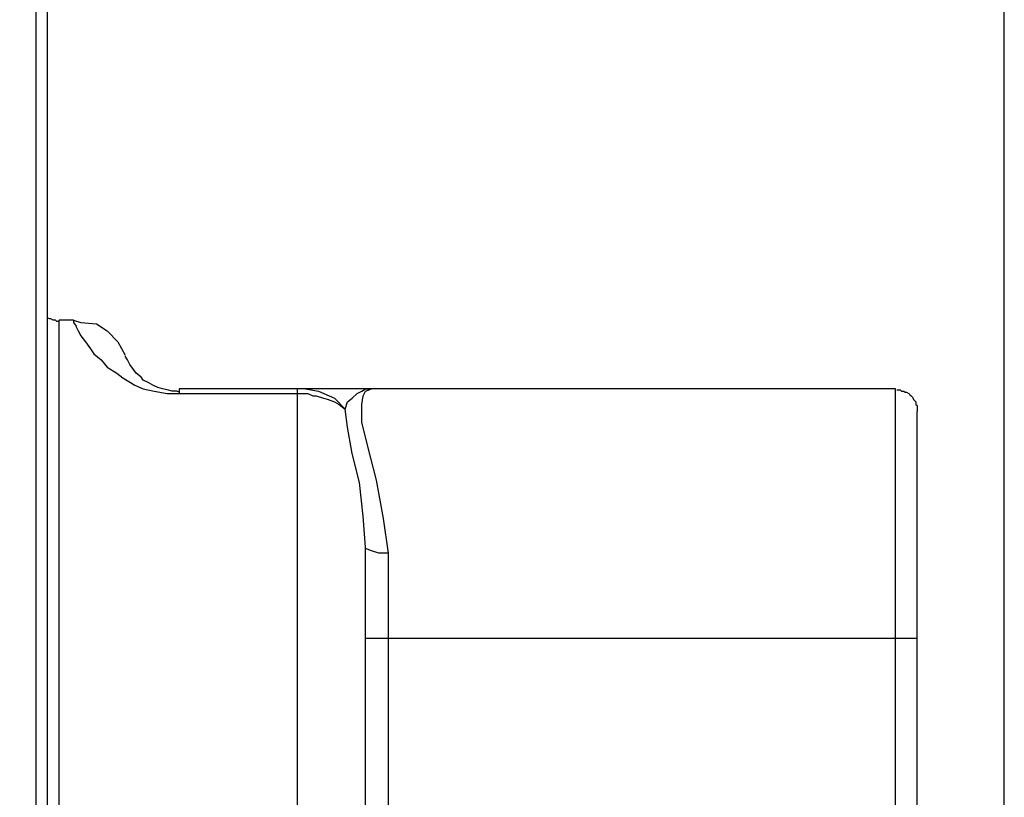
# Model space of a CAD drawing. Extents: x 0 to 283, y 0 to 196.
# Tile 16 of 27: x 137 to 148, y 103 to 111. Entities that reach past the tile are written whole.
import ezdxf

# ---------------------------------------------------------------- set-up
doc = ezdxf.new("R2010")
doc.units = 0
doc.layers.get('0').update_dxf_attribs({"linetype": 'CONTINUOUS'})
doc.layers.get('DEFPOINTS').update_dxf_attribs({"linetype": 'CONTINUOUS'})
doc.layers.add('LAYER_1', color=7, linetype='CONTINUOUS')
doc.styles.add('SANSSERIF', font='sanss___.ttf')
doc.dimstyles.new('ISO-25$0', dxfattribs={"dimtxt": 2.5, "dimasz": 2.5, "dimexe": 1.25, "dimexo": 1, "dimgap": 0.6, "dimtad": 1, "dimdec": 1, "dimzin": 9, "dimdsep": 46, "dimtxsty": 'SANSSERIF', "dimcen": 0.75, "dimadec": 1, "dimazin": 0, "dimtfac": 1, "dimtdec": 1, "dimtmove": 0, "dimatfit": 3, "dimfxl": 1, "dimarcsym": 0})

# ---------------------------------------------------------------- blocks, each defined once
blk = doc.blocks.new('*D30')
at = {"color": 0, "lineweight": -2, "transparency": 16777216}
for p, q in [((129.859, 104.442), (129.859, 124.338)), ((137.606, 115.145), (137.606, 124.338)), ((135.106, 123.088), (132.359, 123.088))]:
    blk.add_line(p, q, dxfattribs=at)
at = {"color": 0, "transparency": 16777216}
for points in [[(132.359, 123.505), (132.359, 122.672), (129.859, 123.088)], [(135.106, 123.505), (135.106, 122.672), (137.606, 123.088)]]:
    blk.add_solid(points, dxfattribs=at)
at = {"layer": 'DEFPOINTS', "color": 0, "transparency": 16777216}
for p in [(129.859, 123.088), (137.606, 114.145), (129.859, 103.442)]:
    blk.add_point(p, dxfattribs=at)
at = {"color": 0, "transparency": 16777216, "insert": (133.733, 124.976), "char_height": 2.5, "attachment_point": 5, "style": 'SANSSERIF'}
blk.add_mtext('15.5', dxfattribs=at)
blk = doc.blocks.new('*D31')
at = {"color": 0, "lineweight": -2, "transparency": 16777216}
for p, q in [((137.606, 115.145), (137.606, 124.338)), ((148.477, 100.279), (148.477, 124.338)), ((140.106, 123.088), (145.977, 123.088))]:
    blk.add_line(p, q, dxfattribs=at)
at = {"color": 0, "transparency": 16777216}
for points in [[(140.106, 123.505), (140.106, 122.672), (137.606, 123.088)], [(145.977, 123.505), (145.977, 122.672), (148.477, 123.088)]]:
    blk.add_solid(points, dxfattribs=at)
at = {"layer": 'DEFPOINTS', "color": 0, "transparency": 16777216}
for p in [(148.477, 123.088), (137.606, 114.145), (148.477, 99.279)]:
    blk.add_point(p, dxfattribs=at)
at = {"color": 0, "transparency": 16777216, "insert": (143.041, 124.938), "char_height": 2.5, "attachment_point": 5, "style": 'SANSSERIF'}
blk.add_mtext('21.7', dxfattribs=at)

msp = doc.modelspace()

# ---------------------------------------------------------------- linework, layer by layer
at = {"layer": 'LAYER_1', "color": 7}
for points in [[(137.727, 114.01), (137.727, 82.848)], [(137.606, 84.548), (137.606, 112.335)], [(137.754, 107.977), (137.728, 107.99)], [(137.768, 107.977), (137.754, 107.977)], [(137.795, 107.964), (137.768, 107.977)], [(137.822, 107.964), (137.795, 107.964)], [(137.836, 107.95), (137.822, 107.964)], [(137.862, 107.95), (137.836, 107.95)], [(137.862, 99.717), (137.862, 107.964)], [(138.024, 107.964), (137.862, 107.964)], [(137.862, 107.95), (137.862, 107.95)], [(138.024, 107.964), (138.024, 107.936)], [(138.024, 107.964), (138.024, 107.964)], [(138.024, 107.964), (138.106, 107.936)], [(138.024, 107.936), (138.052, 107.895)], [(138.105, 107.936), (138.281, 107.923)], [(138.281, 107.923), (138.402, 107.842)], [(138.051, 107.895), (138.078, 107.842)], [(138.078, 107.842), (138.105, 107.787)], [(138.402, 107.842), (138.523, 107.72)], [(138.105, 107.787), (138.159, 107.72)], [(138.159, 107.72), (138.213, 107.64)], [(138.523, 107.72), (138.605, 107.572)], [(138.213, 107.64), (138.253, 107.585)], [(138.253, 107.585), (138.335, 107.517)], [(138.335, 107.518), (138.402, 107.436)], [(138.632, 107.518), (138.604, 107.559)], [(138.658, 107.464), (138.632, 107.518)], [(138.402, 107.436), (138.51, 107.369)], [(138.51, 107.369), (138.578, 107.316)], [(138.699, 107.41), (138.658, 107.464)], [(138.726, 107.369), (138.699, 107.41)], [(138.78, 107.328), (138.726, 107.369)], [(138.578, 107.316), (138.713, 107.234)], [(138.807, 107.289), (138.78, 107.329)], [(138.861, 107.262), (138.807, 107.289)], [(138.915, 107.234), (138.861, 107.262)], [(138.713, 107.234), (138.808, 107.193)], [(138.807, 107.194), (138.928, 107.167)], [(138.969, 107.208), (138.915, 107.234)], [(138.928, 107.167), (139.077, 107.14)], [(139.023, 107.194), (138.969, 107.207)], [(139.077, 107.181), (139.023, 107.194)], [(139.131, 107.167), (139.077, 107.181)], [(139.185, 107.167), (139.131, 107.167)], [(139.212, 107.153), (139.185, 107.167)], [(139.212, 107.194), (139.212, 107.14)], [(147.255, 107.194), (139.212, 107.194)], [(140.534, 107.194), (140.534, 99.838)], [(140.629, 107.194), (140.777, 107.167)], [(140.777, 107.167), (140.953, 107.087)], [(141.209, 107.14), (141.263, 107.167)], [(141.263, 107.167), (141.304, 107.194)], [(141.277, 107.112), (141.304, 107.167)], [(141.304, 107.167), (141.371, 107.194)], [(141.304, 107.194), (141.371, 107.194)], [(147.255, 99.569), (147.255, 107.194)], [(147.269, 107.181), (147.296, 107.181)], [(147.296, 107.181), (147.31, 107.181)], [(147.309, 107.181), (147.323, 107.167)], [(147.323, 107.167), (147.35, 107.167)], [(147.35, 107.167), (147.363, 107.153)], [(147.363, 107.153), (147.377, 107.153)], [(147.377, 107.153), (147.404, 107.14)], [(139.077, 107.14), (139.212, 107.14)], [(139.212, 107.14), (140.534, 107.14), (140.575, 107.14)], [(140.575, 107.14), (140.656, 107.14)], [(140.656, 107.14), (140.71, 107.112)], [(140.71, 107.112), (140.75, 107.112)], [(140.75, 107.112), (140.831, 107.087)], [(140.831, 107.087), (140.886, 107.073)], [(140.885, 107.073), (140.953, 107.046)], [(140.953, 107.087), (141.075, 106.964)], [(140.953, 107.046), (141.007, 107.018)], [(141.074, 106.965), (141.102, 107.046)], [(141.101, 107.046), (141.155, 107.087)], [(141.155, 107.087), (141.209, 107.14)], [(141.263, 107.018), (141.277, 107.113)], [(147.404, 107.14), (147.417, 107.127)], [(147.417, 107.126), (147.431, 107.113)], [(147.431, 107.112), (147.444, 107.099)], [(147.444, 107.099), (147.458, 107.073)], [(147.458, 107.073), (147.471, 107.059)], [(147.471, 107.059), (147.485, 107.046)], [(147.485, 107.046), (147.485, 107.018)], [(141.007, 107.018), (141.075, 106.965)], [(141.101, 106.763), (141.074, 106.965)], [(141.263, 106.816), (141.263, 107.018)], [(147.485, 107.018), (147.498, 107.005)], [(147.498, 107.005), (147.498, 106.977)], [(147.498, 106.977), (147.498, 106.964)], [(147.498, 106.965), (147.498, 106.937)], [(147.498, 99.475), (147.498, 106.937)], [(141.33, 106.545), (141.263, 106.816)], [(141.155, 106.465), (141.101, 106.763)], [(141.425, 106.168), (141.33, 106.545)], [(141.236, 106.142), (141.155, 106.465)], [(141.506, 105.737), (141.425, 106.168)], [(141.277, 105.763), (141.236, 106.142)], [(141.304, 105.413), (141.276, 105.763)], [(141.56, 105.345), (141.506, 105.737)], [(141.371, 105.372), (141.303, 105.399)], [(141.304, 99.799), (141.304, 105.413)], [(141.304, 105.399), (141.304, 105.412)], [(141.452, 105.345), (141.371, 105.372)], [(141.56, 105.345), (141.452, 105.345)], [(141.56, 99.866), (141.56, 105.345)], [(147.498, 104.387), (141.304, 104.387)]]:
    msp.add_lwpolyline(points, dxfattribs=at)

# ---------------------------------------------------------------- dimensions: what is measured, and where the dimension line sits
for base, p2, picture, middle in [((129.859, 123.088), (129.859, 103.442), '*D30', (133.733, 124.976)), ((148.477, 123.088), (148.477, 99.279), '*D31', (143.041, 124.938))]:
    dim = msp.add_linear_dim(base=base, p1=(137.606, 114.145), p2=p2, dimstyle='ISO-25$0', override={"dimlfac": 2})
    dim.commit()
    dim.dimension.update_dxf_attribs({"geometry": picture, "text_midpoint": middle})

doc.saveas('drawing.dxf')
